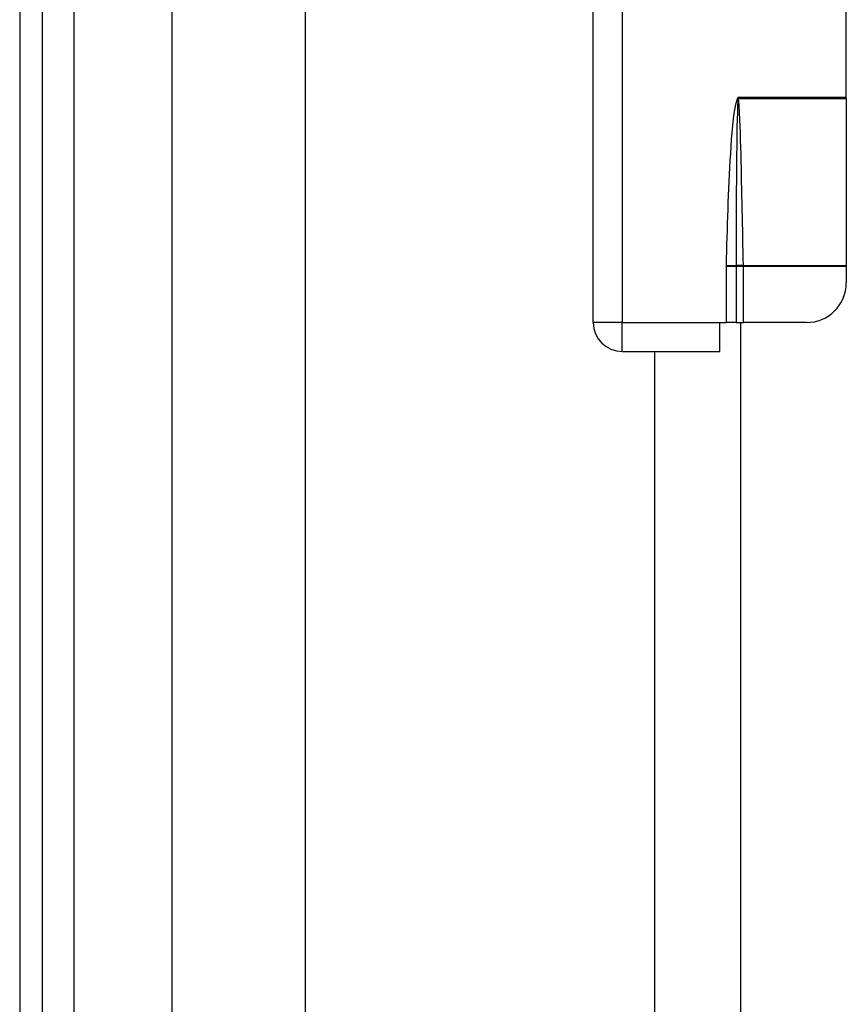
# Model space of a CAD drawing. Header units: inches. Extents: x 6 to 173, y 11 to 93.
# Tile 24 of 214: x 5.54 to 7.99, y 34.82 to 37.74. Entities that reach past the tile are written whole.
import ezdxf

# ---------------------------------------------------------------- set-up
doc = ezdxf.new("R2010")
doc.units = ezdxf.units.IN
doc.header["$MEASUREMENT"] = 0
doc.layers.add('Visible Edges(ANSI)', color=7, linetype='Continuous', lineweight=25)
doc.layers.add('Visible Tangent Edges(ANSI)', color=7, linetype='Continuous', lineweight=25)

msp = doc.modelspace()

# ---------------------------------------------------------------- linework, layer by layer
at = {"layer": 'Visible Edges(ANSI)'}
for p, q in [((5.5394, 70.6177), (5.5394, 29.1367)), ((5.6074, 29.1367), (5.6074, 70.6177)), ((5.9915, 33.6086), (5.9915, 49.4948)), ((6.3852, 49.4939), (6.3852, 33.6096)), ((7.2394, 36.8385), (7.2394, 39.6665)), ((7.9894, 37.5065), (7.9894, 38.9985)), ((7.9894, 37.5025), (7.9894, 37.5065)), ((7.9894, 37.5025), (7.9894, 37.0071)), ((7.9894, 37.0056), (7.9894, 37.0071)), ((7.9894, 37.0056), (7.9894, 36.9566)), ((7.6144, 36.7525), (7.6144, 36.8385)), ((7.6144, 36.8385), (7.6333, 36.8385)), ((7.6634, 36.8385), (7.6333, 36.8385)), ((7.6634, 36.8385), (7.6844, 36.8385)), ((7.6764, 31.9167), (7.6764, 36.8385)), ((7.8713, 36.8385), (7.6844, 36.8385)), ((7.3254, 36.7525), (7.6144, 36.7525)), ((7.4223, 33.4898), (7.4223, 36.7525))]:
    msp.add_line(p, q, dxfattribs=at)
for centre, radius, start, end in [((7.8713, 36.9566), 0.1181, 270, 0), ((7.3254, 36.8385), 0.086, 180, 270)]:
    msp.add_arc(centre, radius, start, end, dxfattribs=at)
at = {"layer": 'Visible Tangent Edges(ANSI)'}
for p, q in [((5.7004, 29.1367), (5.7004, 70.6177)), ((7.3254, 38.1468), (7.3254, 36.8385)), ((7.6694, 37.5065), (7.6674, 37.5043)), ((7.6674, 37.5043), (7.6689, 37.5029)), ((7.6694, 37.5065), (7.6689, 37.5029)), ((7.6694, 37.5065), (7.9894, 37.5065)), ((7.67, 37.503), (7.6694, 37.5065)), ((7.6702, 37.5025), (7.9894, 37.5025)), ((7.6333, 37.0079), (7.6634, 37.0072)), ((7.6333, 37.0056), (7.6333, 36.8385)), ((7.6333, 37.0056), (7.6634, 37.0056)), ((7.6634, 37.0056), (7.6844, 37.0056)), ((7.6634, 37.0056), (7.6634, 36.8385)), ((7.6844, 37.0071), (7.9894, 37.0071)), ((7.6844, 37.0056), (7.9894, 37.0056)), ((7.6844, 36.8385), (7.6844, 37.0056)), ((7.3254, 36.8385), (7.2394, 36.8385)), ((7.3254, 36.8385), (7.6144, 36.8385)), ((7.3254, 36.7525), (7.3254, 36.8385))]:
    msp.add_line(p, q, dxfattribs=at)
at = {"layer": 'Visible Tangent Edges(ANSI)', "flags": 128}
for points in [[(7.6674, 37.5043), (7.6607, 37.4848), (7.6572, 37.4643), (7.6545, 37.4437), (7.6523, 37.423), (7.6504, 37.4023), (7.6487, 37.3816), (7.6472, 37.3609), (7.6458, 37.3401), (7.6446, 37.3194), (7.6434, 37.2986), (7.6423, 37.2779), (7.6413, 37.2571), (7.6404, 37.2363), (7.6395, 37.2156), (7.6387, 37.1948), (7.6379, 37.174), (7.6372, 37.1533), (7.6365, 37.1325), (7.6359, 37.1117), (7.6353, 37.091), (7.6348, 37.0702), (7.6343, 37.0494), (7.6338, 37.0286), (7.6333, 37.0079)], [(7.6688, 37.5021), (7.6673, 37.4816), (7.6666, 37.461), (7.666, 37.4404), (7.6655, 37.4198), (7.6652, 37.3992), (7.6648, 37.3785), (7.6646, 37.3579), (7.6643, 37.3373), (7.6641, 37.3167), (7.6639, 37.296), (7.6638, 37.2754), (7.6637, 37.2548), (7.6635, 37.2342), (7.6634, 37.2135), (7.6634, 37.1929), (7.6633, 37.1723), (7.6633, 37.1516), (7.6632, 37.131), (7.6632, 37.1104), (7.6632, 37.0898), (7.6633, 37.0691), (7.6633, 37.0485), (7.6633, 37.0279), (7.6634, 37.0072)], [(7.6689, 37.5029), (7.6689, 37.5029), (7.6689, 37.5028), (7.6689, 37.5028), (7.6689, 37.5028), (7.6689, 37.5027), (7.6689, 37.5027), (7.6689, 37.5027), (7.6689, 37.5026), (7.6689, 37.5026), (7.6688, 37.5026), (7.6688, 37.5025), (7.6688, 37.5025), (7.6688, 37.5025), (7.6688, 37.5024), (7.6688, 37.5024), (7.6688, 37.5024), (7.6688, 37.5023), (7.6688, 37.5023), (7.6688, 37.5023), (7.6688, 37.5022), (7.6688, 37.5022), (7.6688, 37.5022), (7.6688, 37.5021), (7.6688, 37.5021)], [(7.6702, 37.5025), (7.6702, 37.5025), (7.6702, 37.5025), (7.6701, 37.5025), (7.6701, 37.5026), (7.6701, 37.5026), (7.6701, 37.5026), (7.6701, 37.5026), (7.6701, 37.5026), (7.6701, 37.5027), (7.6701, 37.5027), (7.6701, 37.5027), (7.6701, 37.5027), (7.6701, 37.5028), (7.6701, 37.5028), (7.6701, 37.5028), (7.6701, 37.5028), (7.6701, 37.5029), (7.67, 37.5029), (7.67, 37.5029), (7.67, 37.5029), (7.67, 37.503), (7.67, 37.503), (7.67, 37.503), (7.67, 37.503)], [(7.6844, 37.0081), (7.684, 37.0287), (7.6836, 37.0493), (7.6832, 37.0699), (7.6828, 37.0905), (7.6824, 37.1111), (7.682, 37.1317), (7.6815, 37.1524), (7.6811, 37.173), (7.6807, 37.1936), (7.6802, 37.2142), (7.6798, 37.2348), (7.6793, 37.2554), (7.6789, 37.276), (7.6784, 37.2966), (7.6779, 37.3172), (7.6774, 37.3378), (7.6768, 37.3584), (7.6762, 37.379), (7.6756, 37.3996), (7.675, 37.4202), (7.6742, 37.4408), (7.6733, 37.4614), (7.6722, 37.482), (7.6702, 37.5025)], [(7.6333, 37.0079), (7.6333, 37.0078), (7.6333, 37.0077), (7.6333, 37.0076), (7.6333, 37.0075), (7.6333, 37.0074), (7.6333, 37.0073), (7.6333, 37.0072), (7.6333, 37.0071), (7.6333, 37.007), (7.6333, 37.0069), (7.6333, 37.0068), (7.6333, 37.0067), (7.6333, 37.0067), (7.6333, 37.0066), (7.6333, 37.0065), (7.6333, 37.0064), (7.6333, 37.0063), (7.6333, 37.0062), (7.6333, 37.0061), (7.6333, 37.006), (7.6333, 37.0059), (7.6333, 37.0058), (7.6333, 37.0057), (7.6333, 37.0056)], [(7.6634, 37.0072), (7.6634, 37.0072), (7.6634, 37.0071), (7.6634, 37.0071), (7.6634, 37.007), (7.6634, 37.007), (7.6634, 37.0069), (7.6634, 37.0068), (7.6634, 37.0068), (7.6634, 37.0067), (7.6634, 37.0067), (7.6634, 37.0066), (7.6634, 37.0065), (7.6634, 37.0065), (7.6634, 37.0064), (7.6634, 37.0064), (7.6634, 37.0063), (7.6634, 37.0063), (7.6634, 37.0062), (7.6634, 37.0061), (7.6634, 37.0061), (7.6634, 37.006), (7.6634, 37.006), (7.6634, 37.0059), (7.6634, 37.0059)], [(7.6634, 37.0059), (7.6634, 37.0059), (7.6634, 37.0058), (7.6634, 37.0058), (7.6634, 37.0058), (7.6634, 37.0058), (7.6634, 37.0058), (7.6634, 37.0058), (7.6634, 37.0058), (7.6634, 37.0058), (7.6634, 37.0058), (7.6634, 37.0058), (7.6634, 37.0057), (7.6634, 37.0057), (7.6634, 37.0057), (7.6634, 37.0057), (7.6634, 37.0057), (7.6634, 37.0057), (7.6634, 37.0057), (7.6634, 37.0057), (7.6634, 37.0057), (7.6634, 37.0057), (7.6634, 37.0057), (7.6634, 37.0056), (7.6634, 37.0056)], [(7.6844, 37.0071), (7.6844, 37.0072), (7.6844, 37.0072), (7.6844, 37.0072), (7.6844, 37.0073), (7.6844, 37.0073), (7.6844, 37.0074), (7.6844, 37.0074), (7.6844, 37.0074), (7.6844, 37.0075), (7.6844, 37.0075), (7.6844, 37.0076), (7.6844, 37.0076), (7.6844, 37.0077), (7.6844, 37.0077), (7.6844, 37.0077), (7.6844, 37.0078), (7.6844, 37.0078), (7.6844, 37.0079), (7.6844, 37.0079), (7.6844, 37.0079), (7.6844, 37.008), (7.6844, 37.008), (7.6844, 37.0081), (7.6844, 37.0081)], [(7.6844, 37.0056), (7.6844, 37.0057), (7.6844, 37.0058), (7.6844, 37.0058), (7.6844, 37.0059), (7.6844, 37.0059), (7.6844, 37.006), (7.6844, 37.0061), (7.6844, 37.0061), (7.6844, 37.0062), (7.6844, 37.0063), (7.6844, 37.0063), (7.6844, 37.0064), (7.6844, 37.0064), (7.6844, 37.0065), (7.6844, 37.0066), (7.6844, 37.0066), (7.6844, 37.0067), (7.6844, 37.0067), (7.6844, 37.0068), (7.6844, 37.0069), (7.6844, 37.0069), (7.6844, 37.007), (7.6844, 37.0071), (7.6844, 37.0071)]]:
    msp.add_lwpolyline(points, dxfattribs=at)
at = {"layer": 'Visible Tangent Edges(ANSI)'}
for centre, major_axis, ratio, start_param, end_param in [((7.6702, 37.5011), (-0.0268, -0.0064), 0.046335, 4.701347, 4.753684), ((7.67, 37.5019), (0.0273, 0.0034), 0.040384, 1.565785, 1.605152), ((7.6844, 37.0068), (0.0276, 0.0005), 0.04762, 1.569859, 2.438449), ((7.6844, 37.0058), (-0.0275, -0.001), 0.047596, 4.71061, 5.58098)]:
    msp.add_ellipse(centre, major_axis=major_axis, ratio=ratio, start_param=start_param, end_param=end_param, dxfattribs=at)

doc.saveas('drawing.dxf')
